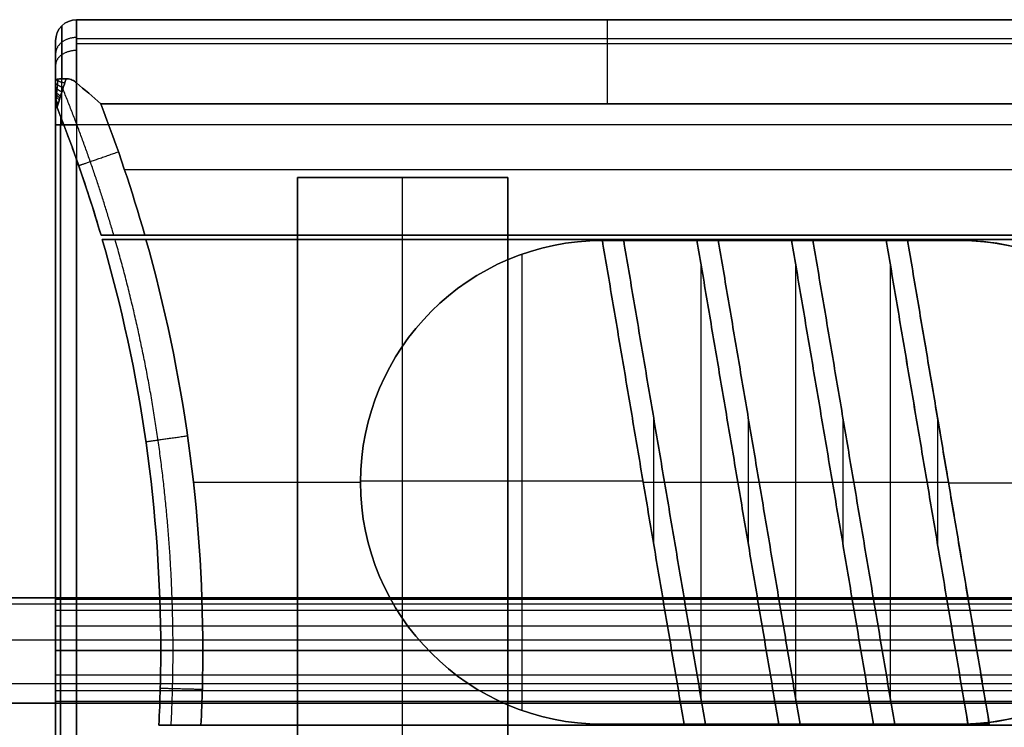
# Model space of a CAD drawing. Header units: millimetres. Extents: x -2184 to 252, y -240 to 239.
# Tile 25 of 256: x -735 to -688, y -4 to 30. Entities that reach past the tile are written whole.
import ezdxf

# ---------------------------------------------------------------- set-up
doc = ezdxf.new("R2010")
doc.units = ezdxf.units.MM
for name, color, linetype, true_color in [('IGES level 3', 7, 'Continuous', 0x868b8b), ('IGES level 42', 7, 'Continuous', 0xcbd2ee), ('IGES level 44', 7, 'Continuous', 0xbfbfbf)]:
    doc.layers.add(name, color=color, linetype=linetype, true_color=true_color)

# ---------------------------------------------------------------- blocks, each defined once
blk = doc.blocks.new('DOME PIE')
at = {"layer": 'IGES level 42'}
for points in [[(109.195, 223.629, 45), (-1990.805, 223.629, 45)], [(-1990.805, 223.629, 45), (109.195, 223.629, 45)], [(109.195, 223.333, 46.178), (-1990.805, 223.333, 46.178)], [(109.195, 223.333, 43.822), (-1990.805, 223.333, 43.822)], [(109.195, 221.616, 47.452), (-1990.805, 221.616, 47.452)], [(109.195, 221.616, 42.548), (-1990.805, 221.616, 42.548)], [(109.195, 219.543, 46.933), (-1990.805, 219.543, 46.933)], [(109.195, 219.543, 43.067), (-1990.805, 219.543, 43.067)], [(-1990.805, 218.629, 45), (109.195, 218.629, 45)], [(109.195, 218.629, 45), (-1990.805, 218.629, 45)]]:
    blk.add_open_spline(points, degree=1, dxfattribs=at)
at = {"layer": 'IGES level 44', "extrusion": (0, 0, -1)}
for centre, radius, start, end in [((610.66, 250.129, -38.238), 1, 0, 90), ((610.66, 250.129, -56.238), 1, 0, 90), ((610.66, 247.32, -58.238), 1, 338.3844, 0), ((676.76, 221.129, -58.238), 70.1, 158.38445, 163.6359), ((676.76, 221.129, -58.238), 70.1, 158.38445, 163.6359), ((676.76, 221.129, -60.238), 72.1, 158.86232, 164.10203), ((676.76, 221.129, -57.238), 70.1, 160.55107, 163.6359), ((676.76, 221.129, -58.238), 70.1, 163.80619, 180), ((676.76, 221.129, -57.238), 70.1, 163.80619, 180), ((676.76, 221.129, -58.238), 70.1, 163.80619, 180), ((676.76, 221.129, -60.238), 72.1, 164.26722, 180), ((585.66, 229.129, -60.238), 11.5, 0, 90), ((585.66, 229.129, -62.238), 11.5, 0, 90), ((585.66, 229.129, -61.238), 11.5, 0, 90), ((568.66, 229.129, -60.238), 11.5, 90, 270), ((568.66, 229.129, -62.238), 11.5, 90, 263.0701), ((568.66, 229.129, -61.238), 11.5, 90, 270), ((585.66, 229.129, -62.238), 11.5, 270, 0), ((585.66, 229.129, -61.238), 11.5, 270, 360), ((585.66, 229.129, -60.238), 11.5, 270, 0), ((676.76, 221.129, -58.238), 70.1, 180, 182.90281), ((676.76, 221.129, -58.238), 70.1, 180, 182.90281), ((676.76, 221.129, -57.238), 70.1, 180, 182.90281), ((676.76, 221.129, -60.238), 72.1, 180, 182.82222), ((568.66, 229.129, -62.238), 11.5, 268.0743, 270), ((568.66, 229.129, -62.238), 11.5, 263.0701, 268.0743), ((568.66, 229.129, -62.238), 11.5, 263.0701, 268.0743)]:
    blk.add_arc(centre, radius, start, end, dxfattribs=at)
at = {"layer": 'IGES level 44'}
for centre, radius, start, end in [((-610.66, 250.129, 38.238), 1, 90, 180), ((-610.66, 250.129, 47.238), 1, 90, 180), ((-610.66, 250.129, 56.238), 1, 90, 180), ((-610.66, 247.32, 58.238), 1, 180, 201.6156), ((-610.66, 247.32, 57.232), 1, 180, 201.6156), ((-676.76, 221.129, 57.417), 70.1, 16.3641, 21.61555), ((-676.76, 221.129, 60.238), 72.1, 15.89797, 21.13768), ((-676.76, 221.129, 57.238), 70.1, 16.3641, 19.44893), ((-676.76, 221.129, 57.238), 70.1, 0, 16.19381), ((-676.76, 221.129, 57.738), 70.1, 0, 16.19381), ((-676.76, 221.129, 60.238), 72.1, 0, 15.73278), ((-585.66, 229.129, 60.238), 11.5, 90, 180), ((-585.66, 229.129, 62.238), 11.5, 90, 180), ((-568.66, 229.129, 62.238), 11.5, 276.9299, 90), ((-568.66, 229.129, 60.238), 11.5, 270, 90), ((-585.66, 229.129, 60.238), 11.5, 180, 270), ((-585.66, 229.129, 62.238), 11.5, 180, 270), ((-676.76, 221.129, 57.238), 70.1, 357.09719, 360), ((-676.76, 221.129, 57.738), 70.1, 357.09719, 360), ((-676.76, 221.129, 60.238), 72.1, 357.17778, 0), ((-568.66, 229.129, 62.238), 11.5, 270, 271.9257)]:
    blk.add_arc(centre, radius, start, end, dxfattribs=at)
at = {"layer": 'IGES level 44', "extrusion": (1, 0, 0)}
for centre, radius, start, end in [((247.129, 56.238, -610.66), 4, 0, 75.5659), ((246.129, 38.238, -610.66), 5, 270, 0), ((246.129, 38.238, -611.66), 4, 270, 0), ((247.129, 56.238, -611.66), 3, 0, 67.3576), ((246.129, 38.238, -611.66), 4, 270, 0), ((247.129, 56.238, -611.66), 3, 0, 67.3576), ((221.129, 45, -611.66), 2.469, 270, 90), ((221.129, 45, -611.66), 2.469, 90, 270)]:
    blk.add_arc(centre, radius, start, end, dxfattribs=at)
at = {"layer": 'IGES level 44', "extrusion": (-1, 0, 0)}
for centre, radius, start, end in [((-246.129, 38.238, 610.66), 5, 180, 270), ((-247.129, 56.238, 610.66), 4, 104.4341, 180), ((-247.129, 56.238, 585.41), 4, 90, 180), ((-221.129, 45, 611.66), 2.469, 90, 270), ((-221.129, 45, 611.66), 2.469, 270, 90)]:
    blk.add_arc(centre, radius, start, end, dxfattribs=at)
at = {"layer": 'IGES level 44', "extrusion": (0, -1, 0)}
for centre, radius, start, end in [((-610.66, 34.238, -246.129), 1, 180, 270), ((-610.66, 56.238, -221.129), 1, 90, 180), ((-604.66, 58.238, -221.129), 2, 90, 180)]:
    blk.add_arc(centre, radius, start, end, dxfattribs=at)
at = {"layer": 'IGES level 44', "extrusion": (0, 1, 0)}
for centre, radius, start, end in [((610.66, 34.238, 246.129), 1, 270, 0), ((610.66, 34.238, 221.129), 1, 270, 0), ((604.66, 58.238, 221.129), 2, 0, 90)]:
    blk.add_arc(centre, radius, start, end, dxfattribs=at)
at = {"layer": 'IGES level 44'}
for points, degree in [([(-560.16, 251.129, 56.238), (-610.66, 251.129, 56.238)], 1), ([(-610.66, 251.129, 38.238), (-509.66, 251.129, 38.238)], 1), ([(-610.66, 251.129, 56.238), (-610.66, 251.129, 38.238)], 1), ([(-560.16, 251.129, 56.238), (-610.66, 251.129, 56.238)], 1), ([(-509.66, 251.129, 47.238), (-610.66, 251.129, 47.238)], 1), ([(-610.66, 251.129, 38.238), (-509.66, 251.129, 38.238)], 1), ([(-610.66, 251.129, 56.238), (-610.66, 251.129, 38.238)], 1), ([(-611.367, 250.836, 38.238), (-611.367, 250.836, 56.238)], 1), ([(-611.66, 250.129, 38.238), (-611.66, 250.129, 56.238)], 1), ([(-611.66, 222.922, 46.697), (-611.66, 250.129, 46.697)], 1), ([(-611.66, 250.129, 38.238), (-611.66, 250.129, 56.238)], 1), ([(-560.16, 250.221, 58.776), (-610.66, 250.221, 58.776)], 1), ([(-610.66, 249.994, 35.066), (-509.66, 249.994, 35.066)], 1), ([(-610.66, 248.126, 60.112), (-610.282, 247.798, 60.196), (-609.893, 247.462, 60.238), (-609.511, 247.129, 60.238)], 3), ([(-609.511, 247.129, 60.238), (-609.893, 247.462, 60.238), (-610.282, 247.798, 60.196), (-610.66, 248.126, 60.112)], 3), ([(-611.66, 247.32, 56.238), (-611.66, 194.937, 56.238)], 1), ([(-611.66, 247.32, 58.238), (-611.66, 247.32, 56.238)], 1), ([(-611.66, 247.32, 58.238), (-611.66, 247.32, 56.238)], 1), ([(-611.66, 247.32, 56.238), (-611.66, 194.937, 56.238)], 1), ([(-611.643, 247.133, 56.426), (-611.643, 247.133, 58.238)], 1), ([(-611.59, 246.952, 56.606), (-611.59, 246.952, 58.238)], 1), ([(-611.59, 246.952, 56.606), (-611.59, 246.952, 58.238)], 1), ([(-609.511, 247.129, 60.238), (-560.16, 247.129, 60.238)], 1), ([(-560.16, 247.129, 60.238), (-609.511, 247.129, 60.238)], 1), ([(-611.433, 246.553, 56.872), (-611.433, 195.704, 56.872)], 1), ([(-611.66, 196.129, 34.238), (-611.66, 246.129, 34.238)], 1), ([(-611.66, 196.129, 34.238), (-611.66, 246.129, 34.238)], 1), ([(-611.433, 196.129, 33.604), (-611.433, 246.129, 33.604)], 1), ([(-509.66, 246.129, 33.238), (-610.66, 246.129, 33.238)], 1), ([(-610.66, 246.129, 33.238), (-610.66, 196.129, 33.238)], 1), ([(-509.66, 246.129, 33.238), (-610.66, 246.129, 33.238)], 1), ([(-610.66, 246.129, 33.238), (-610.66, 196.129, 33.238)], 1), ([(-610.66, 197.788, 57.238), (-610.66, 244.469, 57.238)], 1), ([(-610.66, 197.788, 57.238), (-610.66, 244.469, 57.238)], 1), ([(-608.385, 244.004, 60.238), (-509.66, 244.004, 60.238)], 1), ([(-610.475, 243.939, 57.238), (-610.475, 243.939, 58.238)], 1), ([(-600.16, 243.629, 33.238), (-590.16, 243.629, 33.238)], 1), ([(-600.16, 198.629, 33.238), (-600.16, 243.629, 33.238)], 1), ([(-600.16, 198.629, 32.238), (-600.16, 243.629, 32.238)], 1), ([(-600.16, 243.629, 32.238), (-600.16, 243.629, 33.238)], 1), ([(-600.16, 243.629, 33.238), (-600.16, 198.629, 33.238)], 1), ([(-600.16, 198.629, 32.738), (-600.16, 243.629, 32.738)], 1), ([(-590.16, 243.629, 33.238), (-600.16, 243.629, 33.238)], 1), ([(-600.16, 243.629, 33.238), (-600.16, 243.629, 32.238)], 1), ([(-600.16, 243.629, 32.238), (-590.16, 243.629, 32.238)], 1), ([(-590.16, 243.629, 32.738), (-600.16, 243.629, 32.738)], 1), ([(-590.16, 243.629, 32.238), (-600.16, 243.629, 32.238)], 1), ([(-600.16, 243.629, 32.238), (-600.16, 198.629, 32.238)], 1), ([(-595.16, 243.629, 32.238), (-595.16, 243.629, 33.238)], 1), ([(-595.16, 198.629, 32.238), (-595.16, 243.629, 32.238)], 1), ([(-590.16, 243.629, 33.238), (-590.16, 198.629, 33.238)], 1), ([(-590.16, 243.629, 32.238), (-590.16, 243.629, 33.238)], 1), ([(-590.16, 198.629, 33.238), (-590.16, 243.629, 33.238)], 1), ([(-590.16, 243.629, 33.238), (-590.16, 243.629, 32.238)], 1), ([(-590.16, 243.629, 32.238), (-590.16, 198.629, 32.238)], 1), ([(-590.16, 198.629, 32.738), (-590.16, 243.629, 32.738)], 1), ([(-590.16, 198.629, 32.238), (-590.16, 243.629, 32.238)], 1), ([(-609.5, 240.879, 57.238), (-509.66, 240.879, 57.238)], 1), ([(-609.5, 240.879, 57.238), (-609.5, 240.879, 58.238)], 1), ([(-509.66, 240.879, 57.238), (-609.5, 240.879, 57.238)], 1), ([(-609.5, 240.879, 58.238), (-609.5, 240.879, 57.238)], 1), ([(-609.442, 240.679, 57.238), (-609.442, 240.679, 58.238)], 1), ([(-545.16, 240.679, 57.238), (-609.442, 240.679, 57.238)], 1), ([(-609.442, 240.679, 58.238), (-609.442, 240.679, 57.238)], 1), ([(-609.442, 240.679, 57.238), (-545.16, 240.679, 57.238)], 1), ([(-509.66, 240.879, 58.738), (-609.434, 240.879, 58.738)], 1), ([(-545.224, 240.679, 58.738), (-609.375, 240.679, 58.738)], 1), ([(-607.418, 240.879, 60.238), (-509.66, 240.879, 60.238)], 1), ([(-607.418, 240.879, 60.238), (-509.66, 240.879, 60.238)], 1), ([(-547.16, 240.679, 60.238), (-607.361, 240.679, 60.238)], 1), ([(-547.16, 240.679, 60.238), (-607.361, 240.679, 60.238)], 1), ([(-577.441, 240.629, 60.238), (-577.441, 240.679, 60.238)], 1), ([(-577.301, 240.679, 60.238), (-577.301, 240.679, 57.238)], 1), ([(-585.66, 240.629, 60.238), (-568.66, 240.629, 60.238)], 1), ([(-585.66, 240.629, 62.238), (-585.66, 240.629, 60.238)], 1), ([(-585.66, 240.629, 60.238), (-568.66, 240.629, 60.238)], 1), ([(-585.66, 240.629, 62.738), (-585.66, 240.629, 62.238)], 1), ([(-585.66, 240.629, 62.238), (-585.66, 240.629, 60.238)], 1), ([(-584.646, 240.629, 62.738), (-585.66, 240.629, 62.738)], 1), ([(-568.66, 240.629, 61.488), (-585.66, 240.629, 61.488)], 1), ([(-581.773, 217.629, 62.238), (-585.66, 240.629, 62.238)], 1), ([(-585.66, 240.629, 62.738), (-581.773, 217.629, 62.738)], 1), ([(-581.773, 217.629, 62.238), (-585.66, 240.629, 62.238)], 1), ([(-585.66, 240.629, 62.238), (-585.66, 240.629, 62.738)], 1), ([(-585.66, 240.629, 62.488), (-581.773, 217.629, 62.488)], 1), ([(-584.646, 240.629, 62.738), (-585.66, 240.629, 62.738)], 1), ([(-585.66, 240.629, 62.738), (-581.773, 217.629, 62.738)], 1), ([(-584.646, 240.629, 62.238), (-580.759, 217.629, 62.238)], 1), ([(-581.16, 240.629, 62.238), (-584.646, 240.629, 62.238)], 1), ([(-584.646, 240.629, 62.238), (-584.646, 240.629, 62.738)], 1), ([(-581.16, 240.629, 62.238), (-584.646, 240.629, 62.238)], 1), ([(-580.759, 217.629, 62.738), (-584.646, 240.629, 62.738)], 1), ([(-584.646, 240.629, 62.738), (-584.646, 240.629, 62.238)], 1), ([(-584.646, 240.629, 62.238), (-580.759, 217.629, 62.238)], 1), ([(-580.759, 217.629, 62.488), (-584.646, 240.629, 62.488)], 1), ([(-580.759, 217.629, 62.738), (-584.646, 240.629, 62.738)], 1), ([(-577.273, 217.629, 62.238), (-581.16, 240.629, 62.238)], 1), ([(-581.16, 240.629, 62.738), (-581.16, 240.629, 62.238)], 1), ([(-580.146, 240.629, 62.738), (-581.16, 240.629, 62.738)], 1), ([(-581.16, 240.629, 62.738), (-577.273, 217.629, 62.738)], 1), ([(-577.273, 217.629, 62.238), (-581.16, 240.629, 62.238)], 1), ([(-581.16, 240.629, 62.238), (-581.16, 240.629, 62.738)], 1), ([(-581.16, 240.629, 62.488), (-577.273, 217.629, 62.488)], 1), ([(-580.146, 240.629, 62.738), (-581.16, 240.629, 62.738)], 1), ([(-581.16, 240.629, 62.738), (-577.273, 217.629, 62.738)], 1), ([(-580.146, 240.629, 62.238), (-576.259, 217.629, 62.238)], 1), ([(-576.66, 240.629, 62.238), (-580.146, 240.629, 62.238)], 1), ([(-580.146, 240.629, 62.238), (-580.146, 240.629, 62.738)], 1), ([(-576.66, 240.629, 62.238), (-580.146, 240.629, 62.238)], 1), ([(-576.259, 217.629, 62.738), (-580.146, 240.629, 62.738)], 1), ([(-580.146, 240.629, 62.738), (-580.146, 240.629, 62.238)], 1), ([(-580.146, 240.629, 62.238), (-576.259, 217.629, 62.238)], 1), ([(-576.259, 217.629, 62.488), (-580.146, 240.629, 62.488)], 1), ([(-576.259, 217.629, 62.738), (-580.146, 240.629, 62.738)], 1), ([(-577.16, 240.629, 62.238), (-577.16, 240.629, 60.238)], 1), ([(-572.773, 217.629, 62.238), (-576.66, 240.629, 62.238)], 1), ([(-576.66, 240.629, 62.738), (-576.66, 240.629, 62.238)], 1), ([(-575.646, 240.629, 62.738), (-576.66, 240.629, 62.738)], 1), ([(-576.66, 240.629, 62.738), (-572.773, 217.629, 62.738)], 1), ([(-572.773, 217.629, 62.238), (-576.66, 240.629, 62.238)], 1), ([(-576.66, 240.629, 62.238), (-576.66, 240.629, 62.738)], 1), ([(-576.66, 240.629, 62.488), (-572.773, 217.629, 62.488)], 1), ([(-575.646, 240.629, 62.738), (-576.66, 240.629, 62.738)], 1), ([(-576.66, 240.629, 62.738), (-572.773, 217.629, 62.738)], 1), ([(-575.646, 240.629, 62.238), (-571.759, 217.629, 62.238)], 1), ([(-572.16, 240.629, 62.238), (-575.646, 240.629, 62.238)], 1), ([(-575.646, 240.629, 62.238), (-575.646, 240.629, 62.738)], 1), ([(-572.16, 240.629, 62.238), (-575.646, 240.629, 62.238)], 1), ([(-571.759, 217.629, 62.738), (-575.646, 240.629, 62.738)], 1), ([(-575.646, 240.629, 62.738), (-575.646, 240.629, 62.238)], 1), ([(-575.646, 240.629, 62.238), (-571.759, 217.629, 62.238)], 1), ([(-571.759, 217.629, 62.488), (-575.646, 240.629, 62.488)], 1), ([(-571.759, 217.629, 62.738), (-575.646, 240.629, 62.738)], 1), ([(-568.274, 217.635, 62.238), (-572.16, 240.629, 62.238)], 1), ([(-572.16, 240.629, 62.738), (-572.16, 240.629, 62.238)], 1), ([(-571.146, 240.629, 62.738), (-572.16, 240.629, 62.738)], 1), ([(-572.16, 240.629, 62.738), (-568.273, 217.629, 62.738)], 1), ([(-568.273, 217.629, 62.238), (-572.16, 240.629, 62.238)], 1), ([(-572.16, 240.629, 62.238), (-572.16, 240.629, 62.738)], 1), ([(-572.16, 240.629, 62.488), (-568.273, 217.629, 62.488)], 1), ([(-571.146, 240.629, 62.738), (-572.16, 240.629, 62.738)], 1), ([(-572.16, 240.629, 62.738), (-568.273, 217.629, 62.738)], 1), ([(-568.66, 240.629, 62.238), (-571.146, 240.629, 62.238)], 1), ([(-571.146, 240.629, 62.238), (-567.273, 217.713, 62.238)], 1), ([(-571.146, 240.629, 62.238), (-571.146, 240.629, 62.738)], 1), ([(-568.66, 240.629, 62.238), (-571.146, 240.629, 62.238)], 1), ([(-567.259, 217.629, 62.738), (-571.146, 240.629, 62.738)], 1), ([(-571.146, 240.629, 62.738), (-571.146, 240.629, 62.238)], 1), ([(-571.146, 240.629, 62.238), (-567.259, 217.629, 62.238)], 1), ([(-567.259, 217.629, 62.488), (-571.146, 240.629, 62.488)], 1), ([(-567.259, 217.629, 62.738), (-571.146, 240.629, 62.738)], 1), ([(-568.66, 240.629, 60.238), (-568.66, 240.629, 62.238)], 1), ([(-568.66, 240.629, 60.238), (-568.66, 240.629, 62.238)], 1), ([(-589.466, 218.277, 62.238), (-589.466, 239.98, 62.238)], 1), ([(-580.959, 218.817, 62.238), (-580.959, 239.44, 62.238)], 1), ([(-576.459, 218.817, 62.238), (-576.459, 239.44, 62.238)], 1), ([(-571.96, 218.82, 62.238), (-571.96, 239.443, 62.238)], 1), ([(-592.956, 238.018, 62.238), (-592.956, 238.018, 60.238)], 1), ([(-607.544, 232.226, 57.238), (-607.544, 232.226, 58.238)], 1), ([(-583.209, 226.128, 62.738), (-583.209, 232.129, 62.738)], 1), ([(-578.709, 226.128, 62.738), (-578.709, 232.129, 62.738)], 1), ([(-574.209, 226.128, 62.738), (-574.209, 232.129, 62.738)], 1), ([(-569.709, 226.128, 62.738), (-569.709, 232.129, 62.738)], 1), ([(-605.105, 229.129, 60.238), (-597.16, 229.129, 60.238)], 1), ([(-597.16, 229.198, 62.238), (-583.728, 229.198, 62.238)], 1), ([(-597.16, 229.129, 62.238), (-597.16, 229.129, 60.238)], 1), ([(-597.16, 229.129, 60.238), (-597.16, 229.129, 62.238)], 1), ([(-583.716, 229.129, 62.738), (-583.716, 229.129, 62.238)], 1), ([(-583.716, 229.129, 62.738), (-582.702, 229.129, 62.738)], 1), ([(-582.702, 229.129, 62.238), (-579.216, 229.129, 62.238)], 1), ([(-582.702, 229.129, 62.738), (-582.702, 229.129, 62.238)], 1), ([(-579.216, 229.129, 62.738), (-579.216, 229.129, 62.238)], 1), ([(-579.216, 229.129, 62.738), (-578.202, 229.129, 62.738)], 1), ([(-578.202, 229.129, 62.238), (-574.716, 229.129, 62.238)], 1), ([(-578.202, 229.129, 62.738), (-578.202, 229.129, 62.238)], 1), ([(-574.716, 229.129, 62.738), (-574.716, 229.129, 62.238)], 1), ([(-574.716, 229.129, 62.738), (-573.702, 229.129, 62.738)], 1), ([(-573.702, 229.129, 62.238), (-570.216, 229.129, 62.238)], 1), ([(-573.702, 229.129, 62.738), (-573.702, 229.129, 62.238)], 1), ([(-570.216, 229.129, 62.738), (-570.216, 229.129, 62.238)], 1), ([(-570.216, 229.129, 62.738), (-569.202, 229.129, 62.738)], 1), ([(-569.202, 229.129, 62.738), (-569.202, 229.129, 62.238)], 1), ([(-569.198, 229.102, 62.238), (-557.16, 229.102, 62.238)], 1), ([(-508.66, 223.55, 44.518), (-611.66, 223.55, 44.518)], 1), ([(-508.66, 223.037, 46.566), (-611.66, 223.037, 46.566)], 1), ([(-508.66, 222.292, 42.823), (-611.66, 222.292, 42.823)], 1), ([(-508.66, 221.129, 47.469), (-611.66, 221.129, 47.469)], 1), ([(-611.66, 221.129, 42.531), (-508.66, 221.129, 42.531)], 1), ([(-611.66, 221.129, 56.238), (-611.66, 221.129, 47.469)], 1), ([(-611.66, 221.129, 42.531), (-611.66, 221.129, 34.238)], 1), ([(-508.66, 221.129, 42.531), (-611.66, 221.129, 42.531)], 1), ([(-611.66, 221.129, 47.469), (-508.66, 221.129, 47.469)], 1), ([(-610.66, 221.129, 33.238), (-600.16, 221.129, 33.238)], 1), ([(-606.66, 221.129, 57.238), (-610.66, 221.129, 57.238)], 1), ([(-606.66, 221.129, 58.238), (-606.66, 221.129, 57.238)], 1), ([(-606.66, 221.129, 57.238), (-606.66, 221.129, 58.238)], 1), ([(-600.16, 221.129, 33.238), (-600.16, 221.129, 32.238)], 1), ([(-600.16, 221.129, 32.238), (-590.16, 221.129, 32.238)], 1), ([(-590.16, 221.129, 33.238), (-530.16, 221.129, 33.238)], 1), ([(-590.16, 221.129, 32.238), (-590.16, 221.129, 33.238)], 1), ([(-592.956, 220.239, 62.238), (-592.956, 220.239, 60.238)], 1), ([(-508.66, 219.965, 42.823), (-611.66, 219.965, 42.823)], 1), ([(-611.66, 192.129, 46.697), (-611.66, 219.335, 46.697)], 1), ([(-508.66, 219.22, 46.566), (-611.66, 219.22, 46.566)], 1), ([(-606.689, 219.131, 57.238), (-606.689, 219.131, 58.238)], 1), ([(-508.66, 218.707, 44.518), (-611.66, 218.707, 44.518)], 1), ([(-606.75, 217.579, 58.238), (-606.75, 217.579, 57.238)], 1), ([(-606.75, 217.579, 57.238), (-545.16, 217.579, 57.238)], 1), ([(-545.16, 217.579, 57.238), (-606.75, 217.579, 57.238)], 1), ([(-606.75, 217.579, 57.238), (-606.75, 217.579, 58.238)], 1), ([(-545.224, 217.579, 58.738), (-606.687, 217.579, 58.738)], 1), ([(-604.748, 217.579, 60.238), (-547.16, 217.579, 60.238)], 1), ([(-604.748, 217.579, 60.238), (-547.16, 217.579, 60.238)], 1), ([(-585.66, 217.629, 60.238), (-585.66, 217.629, 62.238)], 1), ([(-568.66, 217.629, 60.238), (-585.66, 217.629, 60.238)], 1), ([(-585.66, 217.629, 60.238), (-585.66, 217.629, 62.238)], 1), ([(-568.66, 217.629, 60.238), (-585.66, 217.629, 60.238)], 1), ([(-585.66, 217.629, 62.238), (-581.773, 217.629, 62.238)], 1), ([(-585.66, 217.629, 61.488), (-568.66, 217.629, 61.488)], 1), ([(-585.66, 217.629, 62.238), (-581.773, 217.629, 62.238)], 1), ([(-581.773, 217.629, 62.738), (-580.759, 217.629, 62.738)], 1), ([(-581.773, 217.629, 62.238), (-581.773, 217.629, 62.738)], 1), ([(-581.773, 217.629, 62.738), (-581.773, 217.629, 62.238)], 1), ([(-581.773, 217.629, 62.738), (-580.759, 217.629, 62.738)], 1), ([(-580.759, 217.629, 62.238), (-577.273, 217.629, 62.238)], 1), ([(-580.759, 217.629, 62.238), (-577.273, 217.629, 62.238)], 1), ([(-580.759, 217.629, 62.738), (-580.759, 217.629, 62.238)], 1), ([(-580.759, 217.629, 62.238), (-580.759, 217.629, 62.738)], 1), ([(-577.441, 217.579, 60.238), (-577.441, 217.629, 60.238)], 1), ([(-577.273, 217.629, 62.738), (-576.259, 217.629, 62.738)], 1), ([(-577.273, 217.629, 62.238), (-577.273, 217.629, 62.738)], 1), ([(-577.273, 217.629, 62.738), (-577.273, 217.629, 62.238)], 1), ([(-577.273, 217.629, 62.738), (-576.259, 217.629, 62.738)], 1), ([(-577.16, 217.629, 62.738), (-577.16, 217.629, 60.238)], 1), ([(-576.259, 217.629, 62.238), (-572.773, 217.629, 62.238)], 1), ([(-576.259, 217.629, 62.238), (-572.773, 217.629, 62.238)], 1), ([(-576.259, 217.629, 62.738), (-576.259, 217.629, 62.238)], 1), ([(-576.259, 217.629, 62.238), (-576.259, 217.629, 62.738)], 1), ([(-575.955, 217.579, 60.238), (-575.955, 217.579, 57.238)], 1), ([(-572.773, 217.629, 62.738), (-571.759, 217.629, 62.738)], 1), ([(-572.773, 217.629, 62.238), (-572.773, 217.629, 62.738)], 1), ([(-572.773, 217.629, 62.738), (-572.773, 217.629, 62.238)], 1), ([(-572.773, 217.629, 62.738), (-571.759, 217.629, 62.738)], 1), ([(-571.759, 217.629, 62.238), (-568.66, 217.629, 62.238)], 1), ([(-571.759, 217.629, 62.238), (-568.66, 217.629, 62.238)], 1), ([(-571.759, 217.629, 62.738), (-571.759, 217.629, 62.238)], 1), ([(-571.759, 217.629, 62.238), (-571.759, 217.629, 62.738)], 1), ([(-568.66, 217.629, 62.238), (-568.66, 217.629, 60.238)], 1), ([(-568.66, 217.629, 62.238), (-568.66, 217.629, 60.238)], 1), ([(-568.274, 217.635, 62.238), (-568.273, 217.629, 62.238)], 1), ([(-568.273, 217.629, 62.238), (-567.259, 217.629, 62.238)], 1), ([(-568.273, 217.629, 62.738), (-568.273, 217.629, 62.238)], 1), ([(-568.273, 217.629, 62.738), (-567.259, 217.629, 62.738)], 1), ([(-567.259, 217.629, 62.238), (-568.273, 217.629, 62.238)], 1), ([(-568.273, 217.629, 62.238), (-568.273, 217.629, 62.738)], 1), ([(-568.273, 217.629, 62.488), (-567.259, 217.629, 62.488)], 1), ([(-568.273, 217.629, 62.738), (-567.259, 217.629, 62.738)], 1), ([(-567.766, 217.629, 62.238), (-567.766, 217.663, 62.238)], 1), ([(-567.766, 217.629, 62.738), (-567.766, 217.629, 62.238)], 1), ([(-567.675, 217.671, 62.238), (-567.266, 217.671, 62.238)], 1), ([(-567.259, 217.629, 62.238), (-567.273, 217.713, 62.238)], 1), ([(-567.259, 217.629, 62.738), (-567.259, 217.629, 62.238)], 1), ([(-567.259, 217.629, 62.238), (-567.259, 217.629, 62.738)], 1)]:
    blk.add_open_spline(points, degree=degree, dxfattribs=at)
for points, weights, degree in [([(-611.367, 246.129, 33.531), (-611.367, 248.886, 33.531), (-611.367, 250.836, 35.481), (-611.367, 250.836, 38.238)], [0.816490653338, 0.65706093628, 0.65706093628, 0.816490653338], 3), ([(-611.367, 250.836, 56.238), (-611.367, 250.836, 57.877), (-611.367, 249.882, 59.221), (-611.367, 248.314, 59.751)], [0.816490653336, 0.708566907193, 0.70153321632, 0.795389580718], 3), ([(-610.66, 250.28, 58.701), (-611.246, 250.28, 58.701), (-611.66, 249.954, 58.446), (-611.66, 249.492, 58.085)], [0.855136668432, 0.688160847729, 0.688160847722, 0.855136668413], 3), ([(-610.66, 249.664, 34.703), (-611.246, 249.664, 34.703), (-611.66, 249.371, 34.995), (-611.66, 248.957, 35.41)], [0.816490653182, 0.657060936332, 0.657060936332, 0.816490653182], 3), ([(-611.294, 247.904, 59.695), (-611.66, 248.004, 59.412), (-611.66, 248.163, 58.966)], [0.999999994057, 0.903938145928, 0.999999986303], 2), ([(-611.228, 248.115, 59.816), (-611.56, 248.18, 59.596), (-611.64, 248.293, 59.218)], [0.999999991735, 0.909693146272, 0.961831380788], 2), ([(-611.359, 247.698, 59.552), (-611.66, 247.814, 59.282), (-611.66, 247.981, 58.895)], [0.999999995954, 0.92151863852, 0.999999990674], 2), ([(-611.42, 247.499, 59.383), (-611.66, 247.631, 59.136), (-611.66, 247.806, 58.811)], [0.999999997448, 0.938132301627, 0.999999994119], 2), ([(-611.45, 247.403, 59.287), (-611.66, 247.543, 59.055), (-611.66, 247.721, 58.762)], [0.999999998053, 0.946039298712, 0.999999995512], 2), ([(-608.89, 240.879, 59.652), (-609.577, 243.239, 59.652), (-610.386, 245.561, 59.652), (-611.315, 247.838, 59.652)], [0.816346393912, 0.815607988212, 0.81560960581, 0.816351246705], 3), ([(-611.479, 247.31, 59.18), (-611.66, 247.458, 58.968), (-611.66, 247.638, 58.709)], [0.999999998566, 0.953640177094, 0.999999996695], 2), ([(-611.532, 247.14, 58.93), (-611.66, 247.302, 58.769), (-611.66, 247.487, 58.584)], [0.999999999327, 0.967350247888, 0.999999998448], 2), ([(-611.544, 247.102, 58.858), (-611.66, 247.267, 58.713), (-611.66, 247.454, 58.548)], [0.999999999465, 0.970372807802, 0.999999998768], 2), ([(-611.554, 247.067, 58.782), (-611.66, 247.234, 58.653), (-611.66, 247.422, 58.51)], [0.999999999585, 0.97318749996, 0.999999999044], 2), ([(-611.573, 247.007, 58.616), (-611.66, 247.18, 58.526), (-611.66, 247.369, 58.427)], [0.999999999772, 0.977918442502, 0.999999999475], 2), ([(-611.58, 246.984, 58.527), (-611.66, 247.159, 58.458), (-611.66, 247.349, 58.382)], [0.999999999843, 0.979744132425, 0.999999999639], 2), ([(-611.585, 246.966, 58.433), (-611.66, 247.143, 58.386), (-611.66, 247.333, 58.335)], [0.999999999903, 0.981120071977, 0.999999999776], 2), ([(-611.66, 247.32, 56.238), (-611.66, 247.194, 56.365), (-611.637, 247.069, 56.489), (-611.59, 246.952, 56.606)], [1, 0.988174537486, 0.988174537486, 1], 3), ([(-611.59, 246.952, 56.606), (-611.637, 247.069, 56.489), (-611.66, 247.194, 56.365), (-611.66, 247.32, 56.238)], [1, 0.988174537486, 0.988174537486, 1], 3), ([(-610.562, 244.19, 58.238), (-610.562, 244.19, 59.41), (-609.78, 244.462, 60.238), (-608.673, 244.847, 60.238)], [0.955761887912, 0.769137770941, 0.769137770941, 0.955761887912], 3), ([(-606.074, 221.129, 59.652), (-606.074, 227.753, 59.652), (-607, 234.312, 59.652), (-608.832, 240.679, 59.652)], [0.816490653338, 0.811078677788, 0.811000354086, 0.816255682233], 3), ([(-607.367, 231.061, 58.238), (-607.367, 231.061, 59.41), (-606.547, 231.178, 60.238), (-605.388, 231.344, 60.238)], [0.951753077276, 0.765911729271, 0.765911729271, 0.951753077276], 3), ([(-606.164, 217.579, 59.652), (-606.104, 218.761, 59.652), (-606.074, 219.945, 59.652), (-606.074, 221.129, 59.652)], [0.816483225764, 0.816313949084, 0.816316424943, 0.816490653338], 3), ([(-606.683, 219.342, 58.238), (-606.683, 219.342, 59.41), (-605.855, 219.321, 60.238), (-604.684, 219.291, 60.238)], [0.956423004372, 0.769669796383, 0.769669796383, 0.956423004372], 3)]:
    blk.add_rational_spline(points, weights, degree=degree, dxfattribs=at)
for points, knots in [([(-611.66, 248.283, 59.007), (-611.66, 248.284, 59.009), (-611.66, 248.284, 59.012), (-611.66, 248.284, 59.015), (-611.659, 248.29, 59.143), (-611.636, 248.295, 59.273), (-611.591, 248.3, 59.393), (-611.551, 248.304, 59.5), (-611.494, 248.308, 59.601), (-611.422, 248.311, 59.689), (-611.35, 248.314, 59.777), (-611.262, 248.317, 59.854), (-611.165, 248.319, 59.913)], [2.746407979, 2.746407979, 2.746407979, 2.746407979, 2.746415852, 2.746415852, 2.746415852, 2.746801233, 2.746801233, 2.746801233, 2.747141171, 2.747141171, 2.747141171, 2.747481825, 2.747481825, 2.747481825, 2.747481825]), ([(-611.165, 248.319, 59.913), (-611.262, 248.317, 59.854), (-611.35, 248.314, 59.777), (-611.422, 248.311, 59.689), (-611.494, 248.308, 59.601), (-611.551, 248.304, 59.5), (-611.591, 248.3, 59.393), (-611.636, 248.295, 59.273), (-611.659, 248.29, 59.143), (-611.66, 248.284, 59.015), (-611.66, 248.284, 59.012), (-611.66, 248.284, 59.009), (-611.66, 248.283, 59.007)], [0, 0, 0, 0, 0.00034124, 0.00034124, 0.00034124, 0.000681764, 0.000681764, 0.000681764, 0.001067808, 0.001067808, 0.001067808, 0.001075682, 0.001075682, 0.001075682, 0.001075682]), ([(-611.66, 248.283, 59.007), (-611.66, 248.076, 58.941), (-611.66, 247.876, 58.861), (-611.66, 247.508, 58.628), (-611.66, 247.32, 58.459), (-611.66, 247.32, 58.238)], [9.492816, 9.492816, 9.492816, 9.492816, 9.992816, 9.992816, 10.492816, 10.492816, 10.492816, 10.492816]), ([(-611.66, 248.283, 59.007), (-611.66, 248.076, 58.941), (-611.66, 247.876, 58.861), (-611.66, 247.508, 58.628), (-611.66, 247.32, 58.459), (-611.66, 247.32, 58.238)], [0.001076, 0.001076, 0.001076, 0.001076, 0.501076, 0.501076, 1.001076, 1.001076, 1.001076, 1.001076]), ([(-611.165, 248.319, 59.913), (-611.272, 247.977, 59.764), (-611.372, 247.655, 59.56), (-611.532, 247.139, 59.002), (-611.59, 246.952, 58.631), (-611.59, 246.952, 58.238)], [1.000588, 1.000588, 1.000588, 1.000588, 1.500588, 1.500588, 2.000588, 2.000588, 2.000588, 2.000588]), ([(-611.59, 246.952, 58.238), (-611.59, 246.952, 58.631), (-611.532, 247.139, 59.002), (-611.372, 247.655, 59.56), (-611.272, 247.977, 59.764), (-611.165, 248.319, 59.913)], [1.378338, 1.378338, 1.378338, 1.378338, 1.878338, 1.878338, 2.378338, 2.378338, 2.378338, 2.378338]), ([(-610.66, 248.126, 60.112), (-610.723, 248.18, 60.098), (-610.795, 248.226, 60.078), (-610.869, 248.258, 60.052), (-610.943, 248.291, 60.026), (-611.021, 248.311, 59.993), (-611.096, 248.317, 59.953), (-611.119, 248.319, 59.94), (-611.142, 248.32, 59.927), (-611.165, 248.319, 59.913)], [1, 1, 1, 1, 1.0002542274, 1.0002542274, 1.0002542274, 1.0005094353, 1.0005094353, 1.0005094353, 1.000587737, 1.000587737, 1.000587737, 1.000587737]), ([(-611.165, 248.319, 59.913), (-611.142, 248.32, 59.927), (-611.119, 248.319, 59.94), (-611.096, 248.317, 59.953), (-611.021, 248.311, 59.993), (-610.943, 248.291, 60.026), (-610.869, 248.258, 60.052), (-610.795, 248.226, 60.078), (-610.723, 248.18, 60.098), (-610.66, 248.126, 60.112)], [2.7474818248, 2.7474818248, 2.7474818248, 2.7474818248, 2.747561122, 2.747561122, 2.747561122, 2.7478195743, 2.7478195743, 2.7478195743, 2.7480770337, 2.7480770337, 2.7480770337, 2.7480770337]), ([(-610.66, 244.469, 57.238), (-610.814, 244.906, 57.238), (-610.973, 245.342, 57.205), (-611.212, 245.977, 57.077), (-611.291, 246.186, 57.022), (-611.448, 246.591, 56.864), (-611.526, 246.791, 56.767), (-611.59, 246.952, 56.606)], [1.0538404, 1.0538404, 1.0538404, 1.0538404, 1.5538404, 1.5538404, 1.8038404, 1.8038404, 2.0538404, 2.0538404, 2.0538404, 2.0538404]), ([(-610.66, 244.469, 57.238), (-610.814, 244.906, 57.238), (-610.973, 245.342, 57.205), (-611.212, 245.977, 57.077), (-611.291, 246.186, 57.022), (-611.448, 246.591, 56.864), (-611.526, 246.791, 56.767), (-611.59, 246.952, 56.606)], [5, 5, 5, 5, 5.5, 5.5, 5.75, 5.75, 6, 6, 6, 6]), ([(-609.5, 240.879, 58.238), (-609.5, 240.879, 58.778), (-609.263, 240.879, 59.301), (-608.486, 240.879, 60.032), (-607.957, 240.879, 60.238), (-607.418, 240.879, 60.238)], [1, 1, 1, 1, 1.5, 1.5, 2, 2, 2, 2]), ([(-609.5, 240.879, 58.238), (-609.5, 240.879, 58.778), (-609.263, 240.879, 59.301), (-608.486, 240.879, 60.032), (-607.957, 240.879, 60.238), (-607.418, 240.879, 60.238)], [2.092243, 2.092243, 2.092243, 2.092243, 2.592243, 2.592243, 3.092243, 3.092243, 3.092243, 3.092243]), ([(-607.361, 240.679, 60.238), (-607.9, 240.679, 60.238), (-608.431, 240.679, 60.03), (-609.205, 240.679, 59.301), (-609.442, 240.679, 58.777), (-609.442, 240.679, 58.238)], [0, 0, 0, 0, 0.5, 0.5, 1, 1, 1, 1]), ([(-607.361, 240.679, 60.238), (-607.9, 240.679, 60.238), (-608.431, 240.679, 60.03), (-609.205, 240.679, 59.301), (-609.442, 240.679, 58.777), (-609.442, 240.679, 58.238)], [1.845385, 1.845385, 1.845385, 1.845385, 2.345385, 2.345385, 2.845385, 2.845385, 2.845385, 2.845385]), ([(-606.75, 217.579, 58.238), (-606.75, 217.579, 58.767), (-606.532, 217.579, 59.285), (-605.793, 217.579, 60.022), (-605.276, 217.579, 60.238), (-604.748, 217.579, 60.238)], [1.670717, 1.670717, 1.670717, 1.670717, 2.170717, 2.170717, 2.670717, 2.670717, 2.670717, 2.670717]), ([(-606.75, 217.579, 58.238), (-606.75, 217.579, 58.767), (-606.532, 217.579, 59.285), (-605.793, 217.579, 60.022), (-605.276, 217.579, 60.238), (-604.748, 217.579, 60.238)], [2, 2, 2, 2, 2.5, 2.5, 3, 3, 3, 3])]:
    blk.add_open_spline(points, degree=3, knots=knots, dxfattribs=at)
blk.add_rational_spline([(-611.643, 247.133, 58.238), (-611.643, 247.133, 58.288), (-611.642, 247.137, 58.337), (-611.641, 247.151, 58.409), (-611.641, 247.156, 58.433), (-611.639, 247.169, 58.479), (-611.639, 247.176, 58.502), (-611.637, 247.2, 58.568), (-611.635, 247.219, 58.61), (-611.633, 247.25, 58.67), (-611.632, 247.261, 58.689), (-611.63, 247.284, 58.727), (-611.629, 247.296, 58.745), (-611.623, 247.356, 58.834), (-611.619, 247.409, 58.897), (-611.611, 247.494, 58.985), (-611.609, 247.523, 59.013), (-611.604, 247.582, 59.066), (-611.601, 247.612, 59.092), (-611.593, 247.703, 59.165), (-611.587, 247.764, 59.21), (-611.576, 247.89, 59.294), (-611.57, 247.955, 59.333), (-611.558, 248.085, 59.406), (-611.552, 248.151, 59.44), (-611.543, 248.246, 59.487), (-611.54, 248.275, 59.5), (-611.537, 248.305, 59.513)], [0.991130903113, 0.991130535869, 0.990932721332, 0.990373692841, 0.990142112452, 0.989602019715, 0.989296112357, 0.988285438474, 0.987488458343, 0.986146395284, 0.985673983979, 0.984698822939, 0.984194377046, 0.981598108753, 0.979289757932, 0.975585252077, 0.974313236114, 0.97172605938, 0.970407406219, 0.966383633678, 0.963611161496, 0.957907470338, 0.954975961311, 0.948962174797, 0.945876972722, 0.941376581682, 0.93999563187, 0.938604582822], degree=3, knots=[0.005845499, 0.005845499, 0.005845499, 0.005845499, 0.005943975, 0.005943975, 0.005993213, 0.005993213, 0.006042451, 0.006042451, 0.006140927, 0.006140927, 0.006190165, 0.006190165, 0.006239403, 0.006239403, 0.006436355, 0.006436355, 0.006534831, 0.006534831, 0.006633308, 0.006633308, 0.00683026, 0.00683026, 0.007027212, 0.007027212, 0.007224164, 0.007224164, 0.007310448, 0.007310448, 0.007310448, 0.007310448], dxfattribs=at)

msp = doc.modelspace()

# ---------------------------------------------------------------- block references
at = {"layer": 'IGES level 3'}
msp.add_blockref('DOME PIE', (-121.895, -221.415, 0.883), dxfattribs=at)

doc.saveas('drawing.dxf')
